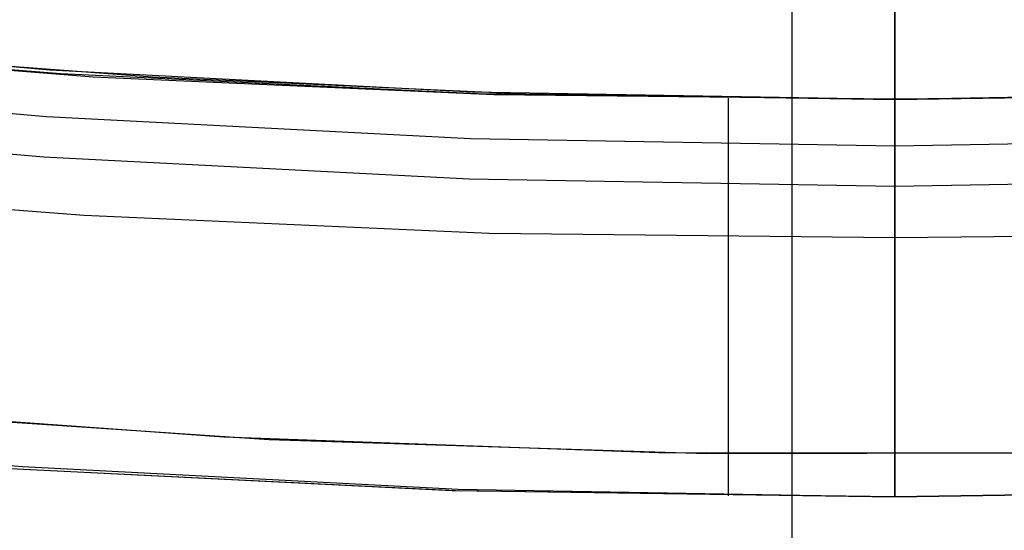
# Model space of a CAD drawing. Header units: millimetres. Extents: x 6038 to 7358, y -8545 to -7225.
# Tile 54 of 256: x 6693 to 6699, y -7958 to -7955. Entities that reach past the tile are written whole.
import ezdxf

# ---------------------------------------------------------------- set-up
doc = ezdxf.new("R2010")
doc.units = ezdxf.units.MM
doc.layers.add('color', color=7, linetype='Continuous')

msp = doc.modelspace()

# ---------------------------------------------------------------- linework, layer by layer
at = {"color": 7, "true_color": 0xffffff}
for p, q in [((6698.3164, -7955.8779, 89.0308), (6698.3164, -7934.8712, 103.0637)), ((6698.3164, -7955.8779, 89.0308), (6698.3164, -7934.8712, 103.0637)), ((6698.3164, -7955.606, 88.1), (6698.3164, -7936.7577, 88.1)), ((6698.3164, -7955.606, 88.1), (6698.3164, -7936.7577, 88.1)), ((6697.722, -8544.6665, 63.3307), (6697.722, -7953.8687, 63.3307)), ((6693.422, -7955.4399, 46.475), (6690.982, -7955.2288, 46.475)), ((6693.422, -7955.4399, 89.3497), (6690.982, -7955.2288, 89.3497)), ((6693.422, -7955.4399, 46.475), (6690.982, -7955.2288, 46.475)), ((6693.422, -7955.4399, 89.3497), (6690.982, -7955.2288, 89.3497)), ((6693.4855, -7955.4619, 70.9665), (6691.0766, -7955.2625, 71.5227)), ((6693.4855, -7955.4619, 70.9665), (6691.0766, -7955.2625, 71.5227)), ((6691.3589, -7955.296, 88.1), (6693.6741, -7955.4776, 88.1)), ((6691.3589, -7955.296, 88.1), (6693.6741, -7955.4776, 88.1)), ((6691.8338, -7955.3122, 63.6259), (6694.0168, -7955.4786, 63.1219)), ((6691.8338, -7955.3122, 63.6259), (6694.0168, -7955.4786, 63.1219)), ((6695.8677, -7955.5667, 46.475), (6693.422, -7955.4399, 46.475)), ((6695.8677, -7955.5667, 89.3497), (6693.422, -7955.4399, 89.3497)), ((6695.8677, -7955.5667, 46.475), (6693.422, -7955.4399, 46.475)), ((6695.8677, -7955.5667, 89.3497), (6693.422, -7955.4399, 89.3497)), ((6695.8997, -7955.5774, 70.4092), (6693.4855, -7955.4619, 70.9665)), ((6695.8997, -7955.5774, 70.4092), (6693.4855, -7955.4619, 70.9665)), ((6693.6741, -7955.4776, 88.1), (6695.9942, -7955.5809, 88.1)), ((6693.6741, -7955.4776, 88.1), (6695.9942, -7955.5809, 88.1)), ((6694.0168, -7955.4786, 63.1219), (6696.1785, -7955.5768, 62.6228)), ((6694.0168, -7955.4786, 63.1219), (6696.1785, -7955.5768, 62.6228)), ((6690.9542, -7955.4963, 89.0308), (6693.4034, -7955.7082, 89.0308)), ((6690.9542, -7955.4963, 89.0308), (6693.4034, -7955.7082, 89.0308)), ((6698.3164, -7955.609, 46.475), (6695.8677, -7955.5667, 46.475)), ((6698.3164, -7955.609, 89.3497), (6695.8677, -7955.5667, 89.3497)), ((6698.3164, -7955.609, 46.475), (6695.8677, -7955.5667, 46.475)), ((6698.3164, -7955.609, 89.3497), (6695.8677, -7955.5667, 89.3497)), ((6698.3164, -7955.609, 69.8513), (6695.8997, -7955.5774, 70.4092)), ((6698.3164, -7955.609, 69.8513), (6695.8997, -7955.5774, 70.4092)), ((6695.9942, -7955.5809, 88.1), (6698.3164, -7955.606, 88.1)), ((6695.9942, -7955.5809, 88.1), (6698.3164, -7955.606, 88.1)), ((6696.1785, -7955.5768, 62.6228), (6698.3164, -7955.609, 62.1293)), ((6696.1785, -7955.5768, 62.6228), (6698.3164, -7955.609, 62.1293)), ((6697.3524, -7957.9026, 62.3518), (6697.3524, -7955.6024, 62.3518)), ((6700.765, -7955.5667, 46.475), (6698.3164, -7955.609, 46.475)), ((6700.765, -7955.5667, 89.3497), (6698.3164, -7955.609, 89.3497)), ((6700.765, -7955.5667, 46.475), (6698.3164, -7955.609, 46.475)), ((6700.765, -7955.5667, 89.3497), (6698.3164, -7955.609, 89.3497)), ((6698.3164, -7955.609, 62.1293), (6700.8009, -7955.5751, 61.5557)), ((6698.3164, -7955.609, 62.1293), (6700.8009, -7955.5751, 61.5557)), ((6700.4406, -7955.5772, 69.3609), (6698.3164, -7955.609, 69.8513)), ((6700.4406, -7955.5772, 69.3609), (6698.3164, -7955.609, 69.8513)), ((6698.3164, -7955.606, 88.1), (6700.6385, -7955.5809, 88.1)), ((6698.3164, -7955.606, 88.1), (6700.6385, -7955.5809, 88.1)), ((6698.3164, -7955.609, 69.8513), (6698.3164, -7955.606, 88.1)), ((6698.3164, -7955.606, 88.1), (6698.3164, -7955.609, 89.3497)), ((6698.3164, -7955.609, 69.8513), (6698.3164, -7955.606, 88.1)), ((6698.3164, -7955.606, 88.1), (6698.3164, -7955.609, 89.3497)), ((6698.3164, -7955.606, 88.1), (6698.3164, -7955.6236, 88.1003)), ((6698.3164, -7955.606, 88.1), (6698.3164, -7955.6236, 88.1003)), ((6698.3164, -7956.409, 46.475), (6698.3164, -7955.609, 46.475)), ((6698.3164, -7956.409, 46.475), (6698.3164, -7955.609, 46.475)), ((6698.3164, -7955.609, 46.475), (6698.3164, -7955.609, 62.1293)), ((6698.3164, -7955.609, 46.475), (6698.3164, -7955.609, 62.1293)), ((6698.3164, -7957.909, 89.3497), (6698.3164, -7955.609, 89.3497)), ((6698.3164, -7957.909, 89.3497), (6698.3164, -7955.609, 89.3497)), ((6698.3164, -7955.6236, 88.1003), (6698.3164, -7955.6412, 88.1012)), ((6698.3164, -7955.6236, 88.1003), (6698.3164, -7955.6412, 88.1012)), ((6698.3164, -7955.6412, 88.1012), (6698.3164, -7955.6588, 88.1028)), ((6698.3164, -7955.6412, 88.1012), (6698.3164, -7955.6588, 88.1028)), ((6698.3164, -7955.6588, 88.1028), (6698.3164, -7955.6763, 88.1049)), ((6698.3164, -7955.6588, 88.1028), (6698.3164, -7955.6763, 88.1049)), ((6693.4034, -7955.7082, 89.0308), (6695.8584, -7955.8355, 89.0308)), ((6693.4034, -7955.7082, 89.0308), (6695.8584, -7955.8355, 89.0308)), ((6698.3164, -7955.6763, 88.1049), (6698.3164, -7955.6937, 88.1077)), ((6698.3164, -7955.6763, 88.1049), (6698.3164, -7955.6937, 88.1077)), ((6698.3164, -7955.6937, 88.1077), (6698.3164, -7955.711, 88.111)), ((6698.3164, -7955.6937, 88.1077), (6698.3164, -7955.711, 88.111)), ((6698.3164, -7955.711, 88.111), (6698.3164, -7955.7282, 88.115)), ((6698.3164, -7955.711, 88.111), (6698.3164, -7955.7282, 88.115)), ((6690.9301, -7955.7283, 88.6051), (6693.3873, -7955.9409, 88.6051)), ((6690.9301, -7955.7283, 88.6051), (6693.3873, -7955.9409, 88.6051)), ((6698.3164, -7955.7282, 88.115), (6698.3164, -7955.7452, 88.1196)), ((6698.3164, -7955.7282, 88.115), (6698.3164, -7955.7452, 88.1196)), ((6698.3164, -7955.7452, 88.1196), (6698.3164, -7955.7621, 88.1247)), ((6698.3164, -7955.7452, 88.1196), (6698.3164, -7955.7621, 88.1247)), ((6698.3164, -7955.7621, 88.1247), (6698.3164, -7955.7787, 88.1305)), ((6698.3164, -7955.7621, 88.1247), (6698.3164, -7955.7787, 88.1305)), ((6698.3164, -7955.7787, 88.1305), (6698.3164, -7955.7952, 88.1368)), ((6698.3164, -7955.7787, 88.1305), (6698.3164, -7955.7952, 88.1368)), ((6698.3164, -7955.7952, 88.1368), (6698.3164, -7955.8114, 88.1437)), ((6698.3164, -7955.7952, 88.1368), (6698.3164, -7955.8114, 88.1437)), ((6698.3164, -7955.8114, 88.1437), (6698.3164, -7955.8274, 88.1511)), ((6698.3164, -7955.8114, 88.1437), (6698.3164, -7955.8274, 88.1511)), ((6698.3164, -7955.8274, 88.1511), (6698.3164, -7955.8431, 88.1591)), ((6698.3164, -7955.8274, 88.1511), (6698.3164, -7955.8431, 88.1591)), ((6695.8584, -7955.8355, 89.0308), (6698.3164, -7955.8779, 89.0308)), ((6695.8584, -7955.8355, 89.0308), (6698.3164, -7955.8779, 89.0308)), ((6698.3164, -7955.8779, 89.0308), (6700.7743, -7955.8355, 89.0308)), ((6698.3164, -7955.8779, 89.0308), (6700.7743, -7955.8355, 89.0308)), ((6698.3164, -7955.8431, 88.1591), (6698.3164, -7955.8585, 88.1677)), ((6698.3164, -7955.8431, 88.1591), (6698.3164, -7955.8585, 88.1677)), ((6698.3164, -7955.8585, 88.1677), (6698.3164, -7955.8736, 88.1768)), ((6698.3164, -7955.8585, 88.1677), (6698.3164, -7955.8736, 88.1768)), ((6698.3164, -7955.8736, 88.1768), (6698.3164, -7955.8884, 88.1864)), ((6698.3164, -7955.8736, 88.1768), (6698.3164, -7955.8884, 88.1864)), ((6698.3164, -7955.8925, 89.0212), (6698.3164, -7955.8779, 89.0308)), ((6698.3164, -7955.8925, 89.0212), (6698.3164, -7955.8779, 89.0308)), ((6698.3164, -7955.8884, 88.1864), (6698.3164, -7955.9029, 88.1965)), ((6698.3164, -7955.8884, 88.1864), (6698.3164, -7955.9029, 88.1965)), ((6693.3873, -7955.9409, 88.6051), (6695.8504, -7956.0685, 88.6051)), ((6693.3873, -7955.9409, 88.6051), (6695.8504, -7956.0685, 88.6051)), ((6698.3164, -7955.9067, 89.011), (6698.3164, -7955.8925, 89.0212)), ((6698.3164, -7955.9067, 89.011), (6698.3164, -7955.8925, 89.0212)), ((6698.3164, -7955.9029, 88.1965), (6698.3164, -7955.917, 88.2071)), ((6698.3164, -7955.9029, 88.1965), (6698.3164, -7955.917, 88.2071)), ((6698.3164, -7955.9205, 89.0004), (6698.3164, -7955.9067, 89.011)), ((6698.3164, -7955.9205, 89.0004), (6698.3164, -7955.9067, 89.011)), ((6698.3164, -7955.917, 88.2071), (6698.3164, -7955.9307, 88.2182)), ((6698.3164, -7955.917, 88.2071), (6698.3164, -7955.9307, 88.2182)), ((6698.3164, -7955.934, 88.9893), (6698.3164, -7955.9205, 89.0004)), ((6698.3164, -7955.934, 88.9893), (6698.3164, -7955.9205, 89.0004)), ((6698.3164, -7955.9307, 88.2182), (6698.3164, -7955.944, 88.2297)), ((6698.3164, -7955.9307, 88.2182), (6698.3164, -7955.944, 88.2297)), ((6698.3164, -7955.9471, 88.9777), (6698.3164, -7955.934, 88.9893)), ((6698.3164, -7955.9471, 88.9777), (6698.3164, -7955.934, 88.9893)), ((6698.3164, -7955.944, 88.2297), (6698.3164, -7955.9569, 88.2418)), ((6698.3164, -7955.944, 88.2297), (6698.3164, -7955.9569, 88.2418)), ((6698.3164, -7955.9597, 88.9657), (6698.3164, -7955.9471, 88.9777)), ((6698.3164, -7955.9597, 88.9657), (6698.3164, -7955.9471, 88.9777)), ((6698.3164, -7955.9569, 88.2418), (6698.3164, -7955.9693, 88.2542)), ((6698.3164, -7955.9569, 88.2418), (6698.3164, -7955.9693, 88.2542)), ((6698.3164, -7955.972, 88.9533), (6698.3164, -7955.9597, 88.9657)), ((6698.3164, -7955.972, 88.9533), (6698.3164, -7955.9597, 88.9657)), ((6698.3164, -7955.9693, 88.2542), (6698.3164, -7955.9814, 88.2671)), ((6698.3164, -7955.9693, 88.2542), (6698.3164, -7955.9814, 88.2671)), ((6698.3164, -7955.9838, 88.9404), (6698.3164, -7955.972, 88.9533)), ((6698.3164, -7955.9838, 88.9404), (6698.3164, -7955.972, 88.9533)), ((6698.3164, -7955.9814, 88.2671), (6698.3164, -7955.9929, 88.2804)), ((6698.3164, -7955.9814, 88.2671), (6698.3164, -7955.9929, 88.2804)), ((6698.3164, -7955.9951, 88.9271), (6698.3164, -7955.9838, 88.9404)), ((6698.3164, -7955.9951, 88.9271), (6698.3164, -7955.9838, 88.9404)), ((6698.3164, -7955.9929, 88.2804), (6698.3164, -7956.004, 88.2941)), ((6698.3164, -7955.9929, 88.2804), (6698.3164, -7956.004, 88.2941)), ((6698.3164, -7956.006, 88.9135), (6698.3164, -7955.9951, 88.9271)), ((6698.3164, -7956.006, 88.9135), (6698.3164, -7955.9951, 88.9271)), ((6698.3164, -7956.004, 88.2941), (6698.3164, -7956.0146, 88.3082)), ((6698.3164, -7956.004, 88.2941), (6698.3164, -7956.0146, 88.3082)), ((6698.3164, -7956.0165, 88.8995), (6698.3164, -7956.006, 88.9135)), ((6698.3164, -7956.0165, 88.8995), (6698.3164, -7956.006, 88.9135)), ((6698.3164, -7956.0146, 88.3082), (6698.3164, -7956.0247, 88.3227)), ((6698.3164, -7956.0146, 88.3082), (6698.3164, -7956.0247, 88.3227)), ((6698.3164, -7956.0264, 88.8851), (6698.3164, -7956.0165, 88.8995)), ((6698.3164, -7956.0264, 88.8851), (6698.3164, -7956.0165, 88.8995)), ((6698.3164, -7956.0247, 88.3227), (6698.3164, -7956.0343, 88.3374)), ((6698.3164, -7956.0247, 88.3227), (6698.3164, -7956.0343, 88.3374)), ((6698.3164, -7956.0358, 88.8704), (6698.3164, -7956.0264, 88.8851)), ((6698.3164, -7956.0358, 88.8704), (6698.3164, -7956.0264, 88.8851)), ((6698.3164, -7956.0343, 88.3374), (6698.3164, -7956.0434, 88.3526)), ((6698.3164, -7956.0343, 88.3374), (6698.3164, -7956.0434, 88.3526)), ((6698.3164, -7956.0447, 88.8554), (6698.3164, -7956.0358, 88.8704)), ((6698.3164, -7956.0447, 88.8554), (6698.3164, -7956.0358, 88.8704)), ((6698.3164, -7956.0434, 88.3526), (6698.3164, -7956.052, 88.368)), ((6698.3164, -7956.0434, 88.3526), (6698.3164, -7956.052, 88.368)), ((6698.3164, -7956.0531, 88.8401), (6698.3164, -7956.0447, 88.8554)), ((6698.3164, -7956.0531, 88.8401), (6698.3164, -7956.0447, 88.8554)), ((6698.3164, -7956.052, 88.368), (6698.3164, -7956.06, 88.3837)), ((6698.3164, -7956.052, 88.368), (6698.3164, -7956.06, 88.3837)), ((6698.3164, -7956.061, 88.8245), (6698.3164, -7956.0531, 88.8401)), ((6698.3164, -7956.061, 88.8245), (6698.3164, -7956.0531, 88.8401)), ((6698.3164, -7956.06, 88.3837), (6698.3164, -7956.0674, 88.3997)), ((6698.3164, -7956.06, 88.3837), (6698.3164, -7956.0674, 88.3997)), ((6698.3164, -7956.0683, 88.8087), (6698.3164, -7956.061, 88.8245)), ((6698.3164, -7956.0683, 88.8087), (6698.3164, -7956.061, 88.8245)), ((6691.2802, -7956.0955, 46.475), (6693.6216, -7956.2791, 46.475)), ((6691.2802, -7956.0955, 46.475), (6693.6216, -7956.2791, 46.475)), ((6695.8504, -7956.0685, 88.6051), (6698.3164, -7956.1111, 88.6051)), ((6695.8504, -7956.0685, 88.6051), (6698.3164, -7956.1111, 88.6051)), ((6698.3164, -7956.0674, 88.3997), (6698.3164, -7956.0743, 88.4159)), ((6698.3164, -7956.0674, 88.3997), (6698.3164, -7956.0743, 88.4159)), ((6698.3164, -7956.075, 88.7926), (6698.3164, -7956.0683, 88.8087)), ((6698.3164, -7956.075, 88.7926), (6698.3164, -7956.0683, 88.8087)), ((6698.3164, -7956.1111, 88.6051), (6700.7823, -7956.0685, 88.6051)), ((6698.3164, -7956.1111, 88.6051), (6700.7823, -7956.0685, 88.6051)), ((6698.3164, -7956.0743, 88.4159), (6698.3164, -7956.0806, 88.4324)), ((6698.3164, -7956.0743, 88.4159), (6698.3164, -7956.0806, 88.4324)), ((6698.3164, -7956.0812, 88.7763), (6698.3164, -7956.075, 88.7926)), ((6698.3164, -7956.0812, 88.7763), (6698.3164, -7956.075, 88.7926)), ((6698.3164, -7956.0806, 88.4324), (6698.3164, -7956.0864, 88.449)), ((6698.3164, -7956.0806, 88.4324), (6698.3164, -7956.0864, 88.449)), ((6698.3164, -7956.0869, 88.7597), (6698.3164, -7956.0812, 88.7763)), ((6698.3164, -7956.0869, 88.7597), (6698.3164, -7956.0812, 88.7763)), ((6698.3164, -7956.0864, 88.449), (6698.3164, -7956.0915, 88.4659)), ((6698.3164, -7956.0864, 88.449), (6698.3164, -7956.0915, 88.4659)), ((6698.3164, -7956.0919, 88.743), (6698.3164, -7956.0869, 88.7597)), ((6698.3164, -7956.0919, 88.743), (6698.3164, -7956.0869, 88.7597)), ((6698.3164, -7956.0915, 88.4659), (6698.3164, -7956.0961, 88.4829)), ((6698.3164, -7956.0915, 88.4659), (6698.3164, -7956.0961, 88.4829)), ((6698.3164, -7956.0964, 88.7261), (6698.3164, -7956.0919, 88.743)), ((6698.3164, -7956.0964, 88.7261), (6698.3164, -7956.0919, 88.743)), ((6698.3164, -7956.0961, 88.4829), (6698.3164, -7956.1001, 88.5001)), ((6698.3164, -7956.0961, 88.4829), (6698.3164, -7956.1001, 88.5001)), ((6698.3164, -7956.1003, 88.7091), (6698.3164, -7956.0964, 88.7261)), ((6698.3164, -7956.1003, 88.7091), (6698.3164, -7956.0964, 88.7261)), ((6698.3164, -7956.1001, 88.5001), (6698.3164, -7956.1034, 88.5174)), ((6698.3164, -7956.1001, 88.5001), (6698.3164, -7956.1034, 88.5174)), ((6698.3164, -7956.1036, 88.692), (6698.3164, -7956.1003, 88.7091)), ((6698.3164, -7956.1036, 88.692), (6698.3164, -7956.1003, 88.7091)), ((6698.3164, -7956.1034, 88.5174), (6698.3164, -7956.1062, 88.5348)), ((6698.3164, -7956.1034, 88.5174), (6698.3164, -7956.1062, 88.5348)), ((6698.3164, -7956.1063, 88.6747), (6698.3164, -7956.1036, 88.692)), ((6698.3164, -7956.1063, 88.6747), (6698.3164, -7956.1036, 88.692)), ((6698.3164, -7956.1062, 88.5348), (6698.3164, -7956.1083, 88.5523)), ((6698.3164, -7956.1062, 88.5348), (6698.3164, -7956.1083, 88.5523)), ((6698.3164, -7956.1084, 88.6574), (6698.3164, -7956.1063, 88.6747)), ((6698.3164, -7956.1084, 88.6574), (6698.3164, -7956.1063, 88.6747)), ((6698.3164, -7956.1083, 88.5523), (6698.3164, -7956.1099, 88.5699)), ((6698.3164, -7956.1083, 88.5523), (6698.3164, -7956.1099, 88.5699)), ((6698.3164, -7956.1099, 88.64), (6698.3164, -7956.1084, 88.6574)), ((6698.3164, -7956.1099, 88.64), (6698.3164, -7956.1084, 88.6574)), ((6698.3164, -7956.1108, 88.6226), (6698.3164, -7956.1099, 88.64)), ((6698.3164, -7956.1099, 88.5699), (6698.3164, -7956.1108, 88.5875)), ((6698.3164, -7956.1108, 88.6226), (6698.3164, -7956.1099, 88.64)), ((6698.3164, -7956.1099, 88.5699), (6698.3164, -7956.1108, 88.5875)), ((6698.3164, -7956.1111, 88.6051), (6698.3164, -7956.1108, 88.6226)), ((6698.3164, -7956.1108, 88.5875), (6698.3164, -7956.1111, 88.6051)), ((6698.3164, -7956.1111, 88.6051), (6698.3164, -7956.1108, 88.6226)), ((6698.3164, -7956.1108, 88.5875), (6698.3164, -7956.1111, 88.6051)), ((6693.6216, -7956.2791, 46.475), (6695.9679, -7956.3836, 46.475)), ((6693.6216, -7956.2791, 46.475), (6695.9679, -7956.3836, 46.475)), ((6695.9679, -7956.3836, 46.475), (6698.3164, -7956.409, 46.475)), ((6695.9679, -7956.3836, 46.475), (6698.3164, -7956.409, 46.475)), ((6698.3164, -7956.409, 46.475), (6700.6648, -7956.3836, 46.475)), ((6698.3164, -7956.409, 46.475), (6700.6648, -7956.3836, 46.475)), ((6698.3164, -7956.409, 46.475), (6698.3164, -7956.4602, 46.4759)), ((6698.3164, -7956.409, 46.475), (6698.3164, -7956.4602, 46.4759)), ((6698.3164, -7956.4602, 46.4759), (6698.3164, -7956.5113, 46.4785)), ((6698.3164, -7956.4602, 46.4759), (6698.3164, -7956.5113, 46.4785)), ((6698.3164, -7956.5113, 46.4785), (6698.3164, -7956.5624, 46.4829)), ((6698.3164, -7956.5113, 46.4785), (6698.3164, -7956.5624, 46.4829)), ((6698.3164, -7956.5624, 46.4829), (6698.3164, -7956.6132, 46.489)), ((6698.3164, -7956.5624, 46.4829), (6698.3164, -7956.6132, 46.489)), ((6698.3164, -7956.6132, 46.489), (6698.3164, -7956.6638, 46.4968)), ((6698.3164, -7956.6132, 46.489), (6698.3164, -7956.6638, 46.4968)), ((6698.3164, -7956.6638, 46.4968), (6698.3164, -7956.7142, 46.5064)), ((6698.3164, -7956.6638, 46.4968), (6698.3164, -7956.7142, 46.5064)), ((6698.3164, -7956.7142, 46.5064), (6698.3164, -7956.7641, 46.5176)), ((6698.3164, -7956.7142, 46.5064), (6698.3164, -7956.7641, 46.5176)), ((6698.3164, -7956.7641, 46.5176), (6698.3164, -7956.8137, 46.5306)), ((6698.3164, -7956.7641, 46.5176), (6698.3164, -7956.8137, 46.5306)), ((6698.3164, -7956.8137, 46.5306), (6698.3164, -7956.8627, 46.5453)), ((6698.3164, -7956.8137, 46.5306), (6698.3164, -7956.8627, 46.5453)), ((6698.3164, -7956.8627, 46.5453), (6698.3164, -7956.9113, 46.5616)), ((6698.3164, -7956.8627, 46.5453), (6698.3164, -7956.9113, 46.5616)), ((6698.3164, -7956.9113, 46.5616), (6698.3164, -7956.9593, 46.5796)), ((6698.3164, -7956.9113, 46.5616), (6698.3164, -7956.9593, 46.5796)), ((6698.3164, -7956.9593, 46.5796), (6698.3164, -7957.0066, 46.5992)), ((6698.3164, -7956.9593, 46.5796), (6698.3164, -7957.0066, 46.5992)), ((6698.3164, -7957.0066, 46.5992), (6698.3164, -7957.0532, 46.6204)), ((6698.3164, -7957.0066, 46.5992), (6698.3164, -7957.0532, 46.6204)), ((6698.3164, -7957.0532, 46.6204), (6698.3164, -7957.0991, 46.6432)), ((6698.3164, -7957.0532, 46.6204), (6698.3164, -7957.0991, 46.6432)), ((6698.3164, -7957.0991, 46.6432), (6698.3164, -7957.1441, 46.6675)), ((6698.3164, -7957.0991, 46.6432), (6698.3164, -7957.1441, 46.6675)), ((6698.3164, -7957.1441, 46.6675), (6698.3164, -7957.1883, 46.6934)), ((6698.3164, -7957.1441, 46.6675), (6698.3164, -7957.1883, 46.6934)), ((6698.3164, -7957.1883, 46.6934), (6698.3164, -7957.2316, 46.7207)), ((6698.3164, -7957.1883, 46.6934), (6698.3164, -7957.2316, 46.7207)), ((6698.3164, -7957.2316, 46.7207), (6698.3164, -7957.274, 46.7495)), ((6698.3164, -7957.2316, 46.7207), (6698.3164, -7957.274, 46.7495)), ((6698.3164, -7957.274, 46.7495), (6698.3164, -7957.3153, 46.7798)), ((6698.3164, -7957.274, 46.7495), (6698.3164, -7957.3153, 46.7798)), ((6698.3164, -7957.3153, 46.7798), (6698.3164, -7957.3556, 46.8114)), ((6698.3164, -7957.3153, 46.7798), (6698.3164, -7957.3556, 46.8114)), ((6698.3164, -7957.3556, 46.8114), (6698.3164, -7957.3948, 46.8444)), ((6698.3164, -7957.3556, 46.8114), (6698.3164, -7957.3948, 46.8444)), ((6698.3164, -7957.3948, 46.8444), (6698.3164, -7957.4328, 46.8787)), ((6698.3164, -7957.3948, 46.8444), (6698.3164, -7957.4328, 46.8787)), ((6698.3164, -7957.4328, 46.8787), (6698.3164, -7957.4696, 46.9143)), ((6698.3164, -7957.4328, 46.8787), (6698.3164, -7957.4696, 46.9143)), ((6698.3164, -7957.4696, 46.9143), (6698.3164, -7957.5052, 46.9512)), ((6698.3164, -7957.4696, 46.9143), (6698.3164, -7957.5052, 46.9512)), ((6690.7443, -7957.5165, 47.975), (6693.2633, -7957.7345, 47.975)), ((6690.7443, -7957.5165, 89.3497), (6693.2633, -7957.7345, 89.3497)), ((6690.7443, -7957.5165, 47.975), (6693.2633, -7957.7345, 47.975)), ((6690.7443, -7957.5165, 89.3497), (6693.2633, -7957.7345, 89.3497)), ((6698.3164, -7957.5052, 46.9512), (6698.3164, -7957.5395, 46.9892)), ((6698.3164, -7957.5052, 46.9512), (6698.3164, -7957.5395, 46.9892)), ((6698.3164, -7957.5395, 46.9892), (6698.3164, -7957.5725, 47.0284)), ((6698.3164, -7957.5395, 46.9892), (6698.3164, -7957.5725, 47.0284)), ((6698.3164, -7957.5725, 47.0284), (6698.3164, -7957.6042, 47.0686)), ((6698.3164, -7957.5725, 47.0284), (6698.3164, -7957.6042, 47.0686)), ((6698.3164, -7957.6042, 47.0686), (6698.3164, -7957.6344, 47.11)), ((6698.3164, -7957.6042, 47.0686), (6698.3164, -7957.6344, 47.11)), ((6698.3164, -7957.6344, 47.11), (6698.3164, -7957.6632, 47.1523)), ((6698.3164, -7957.6344, 47.11), (6698.3164, -7957.6632, 47.1523)), ((6698.3164, -7957.6632, 47.1523), (6698.3164, -7957.6906, 47.1956)), ((6698.3164, -7957.6632, 47.1523), (6698.3164, -7957.6906, 47.1956)), ((6698.3164, -7957.6906, 47.1956), (6698.3164, -7957.7165, 47.2398)), ((6698.3164, -7957.6906, 47.1956), (6698.3164, -7957.7165, 47.2398)), ((6695.7536, -7957.8741, 62.7209), (6693.1935, -7957.7477, 63.312)), ((6695.7536, -7957.8741, 62.7209), (6693.1935, -7957.7477, 63.312)), ((6693.2304, -7957.748, 71.0255), (6695.772, -7957.8735, 70.4387)), ((6693.2304, -7957.748, 71.0255), (6695.772, -7957.8735, 70.4387)), ((6693.2633, -7957.7345, 47.975), (6695.7883, -7957.8653, 47.975)), ((6693.2633, -7957.7345, 89.3497), (6695.7883, -7957.8653, 89.3497)), ((6693.2633, -7957.7345, 47.975), (6695.7883, -7957.8653, 47.975)), ((6693.2633, -7957.7345, 89.3497), (6695.7883, -7957.8653, 89.3497)), ((6698.3164, -7957.7165, 47.2398), (6698.3164, -7957.7408, 47.2849)), ((6698.3164, -7957.7165, 47.2398), (6698.3164, -7957.7408, 47.2849)), ((6698.3164, -7957.7408, 47.2849), (6698.3164, -7957.7636, 47.3308)), ((6698.3164, -7957.7408, 47.2849), (6698.3164, -7957.7636, 47.3308)), ((6698.3164, -7957.7636, 47.3308), (6698.3164, -7957.7848, 47.3774)), ((6698.3164, -7957.7636, 47.3308), (6698.3164, -7957.7848, 47.3774)), ((6698.3164, -7957.7848, 47.3774), (6698.3164, -7957.8044, 47.4247)), ((6698.3164, -7957.7848, 47.3774), (6698.3164, -7957.8044, 47.4247)), ((6698.3164, -7957.8044, 47.4247), (6698.3164, -7957.8224, 47.4727)), ((6698.3164, -7957.8044, 47.4247), (6698.3164, -7957.8224, 47.4727)), ((6698.3164, -7957.8224, 47.4727), (6698.3164, -7957.8387, 47.5212)), ((6698.3164, -7957.8224, 47.4727), (6698.3164, -7957.8387, 47.5212)), ((6698.3164, -7957.909, 62.1293), (6695.7536, -7957.8741, 62.7209)), ((6698.3164, -7957.909, 62.1293), (6695.7536, -7957.8741, 62.7209)), ((6695.772, -7957.8735, 70.4387), (6698.3164, -7957.909, 69.8513)), ((6695.772, -7957.8735, 70.4387), (6698.3164, -7957.909, 69.8513)), ((6695.7883, -7957.8653, 47.975), (6698.3164, -7957.909, 47.975)), ((6695.7883, -7957.8653, 89.3497), (6698.3164, -7957.909, 89.3497)), ((6695.7883, -7957.8653, 47.975), (6698.3164, -7957.909, 47.975)), ((6695.7883, -7957.8653, 89.3497), (6698.3164, -7957.909, 89.3497)), ((6698.3164, -7957.8387, 47.5212), (6698.3164, -7957.8533, 47.5703)), ((6698.3164, -7957.8387, 47.5212), (6698.3164, -7957.8533, 47.5703)), ((6698.3164, -7957.8533, 47.5703), (6698.3164, -7957.8663, 47.6199)), ((6698.3164, -7957.8533, 47.5703), (6698.3164, -7957.8663, 47.6199)), ((6698.3164, -7957.909, 47.975), (6700.8444, -7957.8653, 47.975)), ((6698.3164, -7957.909, 89.3497), (6700.8444, -7957.8653, 89.3497)), ((6698.3164, -7957.909, 47.975), (6700.8444, -7957.8653, 47.975)), ((6698.3164, -7957.909, 89.3497), (6700.8444, -7957.8653, 89.3497)), ((6698.3164, -7957.8663, 47.6199), (6698.3164, -7957.8776, 47.6698)), ((6698.3164, -7957.8663, 47.6199), (6698.3164, -7957.8776, 47.6698)), ((6700.8459, -7957.8738, 61.5453), (6698.3164, -7957.909, 62.1293)), ((6700.8459, -7957.8738, 61.5453), (6698.3164, -7957.909, 62.1293)), ((6698.3164, -7957.909, 69.8513), (6700.8639, -7957.8744, 69.2631)), ((6698.3164, -7957.909, 69.8513), (6700.8639, -7957.8744, 69.2631)), ((6698.3164, -7957.8776, 47.6698), (6698.3164, -7957.8872, 47.7201)), ((6698.3164, -7957.8776, 47.6698), (6698.3164, -7957.8872, 47.7201)), ((6698.3164, -7957.8872, 47.7201), (6698.3164, -7957.895, 47.7708)), ((6698.3164, -7957.8872, 47.7201), (6698.3164, -7957.895, 47.7708)), ((6698.3164, -7957.895, 47.7708), (6698.3164, -7957.9011, 47.8216)), ((6698.3164, -7957.895, 47.7708), (6698.3164, -7957.9011, 47.8216)), ((6698.3164, -7957.9011, 47.8216), (6698.3164, -7957.9055, 47.8726)), ((6698.3164, -7957.9011, 47.8216), (6698.3164, -7957.9055, 47.8726)), ((6698.3164, -7957.9055, 47.8726), (6698.3164, -7957.9081, 47.9238)), ((6698.3164, -7957.9055, 47.8726), (6698.3164, -7957.9081, 47.9238)), ((6698.3164, -7957.9081, 47.9238), (6698.3164, -7957.909, 47.975)), ((6698.3164, -7957.9081, 47.9238), (6698.3164, -7957.909, 47.975)), ((6698.3164, -7957.909, 47.975), (6698.3164, -7957.909, 62.1293)), ((6698.3164, -7957.909, 69.8513), (6698.3164, -7957.909, 89.3497)), ((6698.3164, -7957.909, 47.975), (6698.3164, -7957.909, 62.1293)), ((6698.3164, -7957.909, 69.8513), (6698.3164, -7957.909, 89.3497))]:
    msp.add_line(p, q, dxfattribs=at)
at = {"layer": 'color'}
for p, q in [((6698.3164, -7811.6665, 43.5), (6698.3164, -7957.6665, 43.5)), ((6694.4298, -7957.563, 43.5), (6691.916, -7957.3854, 43.5)), ((6696.9482, -7957.6537, 43.5), (6694.4298, -7957.563, 43.5)), ((6699.4683, -7957.6574, 43.5), (6696.9482, -7957.6537, 43.5))]:
    msp.add_line(p, q, dxfattribs=at)
at = {"layer": 'color', "color": 254, "true_color": 0xcad1ee}
for p, q in [((6694.4298, -7957.563, 43.5), (6691.916, -7957.3854, 43.5)), ((6694.4298, -7957.563, 33.3992), (6691.916, -7957.3854, 33.3992)), ((6694.4298, -7957.563, 43.5), (6691.916, -7957.3854, 43.5)), ((6692.1615, -7957.4066, 23.2984), (6694.6928, -7957.5765, 23.2984)), ((6692.1615, -7957.4066, 23.2984), (6694.6928, -7957.5765, 23.2984)), ((6696.9482, -7957.6537, 43.5), (6694.4298, -7957.563, 43.5)), ((6696.9482, -7957.6537, 33.3992), (6694.4298, -7957.563, 33.3992)), ((6696.9482, -7957.6537, 43.5), (6694.4298, -7957.563, 43.5)), ((6694.6928, -7957.5765, 23.2984), (6697.2285, -7957.6584, 23.2984)), ((6694.6928, -7957.5765, 23.2984), (6697.2285, -7957.6584, 23.2984)), ((6699.4683, -7957.6574, 43.5), (6696.9482, -7957.6537, 43.5)), ((6699.4683, -7957.6574, 33.3992), (6696.9482, -7957.6537, 33.3992)), ((6699.4683, -7957.6574, 43.5), (6696.9482, -7957.6537, 43.5)), ((6697.2285, -7957.6584, 23.2984), (6699.7656, -7957.6521, 23.2984)), ((6697.2285, -7957.6584, 23.2984), (6699.7656, -7957.6521, 23.2984))]:
    msp.add_line(p, q, dxfattribs=at)

doc.saveas('drawing.dxf')
